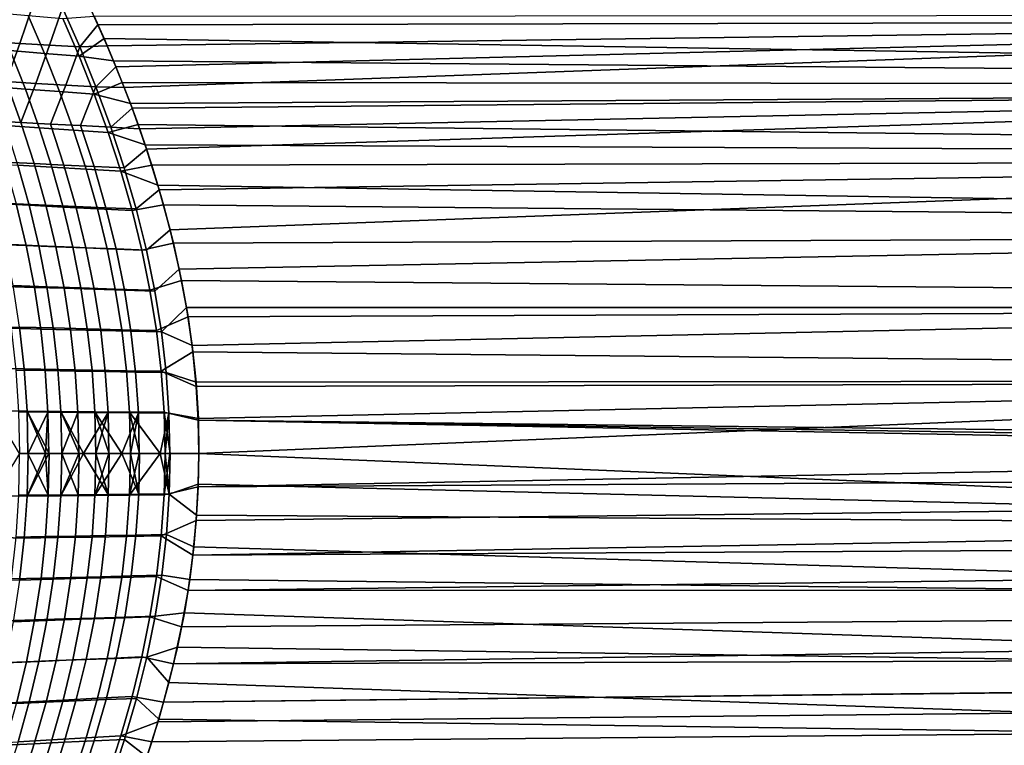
# Model space of a CAD drawing. Header units: metres. Extents: x -28 to 70, y -212 to 28.
# Tile 187 of 239: x 28 to 41, y -4 to 6. Entities that reach past the tile are written whole.
import ezdxf

# ---------------------------------------------------------------- set-up
doc = ezdxf.new("R2010")
doc.units = ezdxf.units.M
doc.layers.add('solid_10_261_102_XXX', color=7, linetype='CONTINUOUS')

msp = doc.modelspace()

# ---------------------------------------------------------------- linework, layer by layer
at = {"layer": 'solid_10_261_102_XXX'}
for points in [[(29.246351, 5.754795, 133.154175), (54.200001, 5.805694, 133.138809), (54.200001, 6.737797, 132.830887), (29.118263, 6.038294, 133.066696)], [(27.801821, 5.530865, 133.389053), (28.198774, 5.504737, 133.322449), (28.368462, 6.005999, 133.119873), (27.968481, 6.032443, 133.165527)], [(28.198774, 5.504737, 133.322449), (28.599504, 5.479822, 133.276505), (28.771646, 5.980959, 133.095535), (28.368462, 6.005999, 133.119873)], [(28.599504, 5.479822, 133.276505), (29.003252, 5.456035, 133.251633), (28.771646, 5.980959, 133.095535)], [(29.003252, 5.456035, 133.251633), (29.246351, 5.754795, 133.154175), (29.118263, 6.038294, 133.066696), (28.771646, 5.980959, 133.095535)], [(28.07126, 5.407361, 94.621651), (27.853367, 5.916689, 94.769951), (28.311865, 5.877104, 94.827415), (28.530041, 5.370515, 94.679871)], [(28.530041, 5.370515, 94.679871), (28.311865, 5.877104, 94.827415), (28.77492, 5.839137, 94.857605), (28.993139, 5.33497, 94.711105)], [(28.993139, 5.33497, 94.711105), (28.77492, 5.839137, 94.857605), (29.196207, 5.869164, 94.880562), (29.330074, 5.567777, 94.790634)], [(29.330074, 5.567777, 94.790634), (29.196207, 5.869164, 94.880562), (68.738998, 5.899505, 94.8899), (68.738998, 4.938868, 94.6194)], [(29.003252, 5.456035, 133.251633), (29.369345, 5.472488, 133.236725), (29.246351, 5.754795, 133.154175)], [(29.246351, 5.754795, 133.154175), (29.369345, 5.472488, 133.236725), (54.200001, 5.805694, 133.138809)], [(29.369345, 5.472488, 133.236725), (29.48702, 5.191497, 133.314453), (54.200001, 5.805694, 133.138809)], [(29.48702, 5.191497, 133.314453), (29.599157, 4.911942, 133.387436), (54.200001, 5.805694, 133.138809)], [(29.705528, 4.633941, 133.455765), (54.200001, 4.859603, 133.40062), (54.200001, 5.805694, 133.138809), (29.599157, 4.911942, 133.387436)], [(28.993139, 5.33497, 94.711105), (29.330074, 5.567777, 94.790634), (29.45575, 5.272076, 94.707382)], [(29.45575, 5.272076, 94.707382), (29.330074, 5.567777, 94.790634), (68.738998, 4.938868, 94.6194)], [(27.820248, 4.92674, 94.401085), (27.617929, 5.44565, 94.536995), (28.07126, 5.407361, 94.621651), (28.274153, 4.891753, 94.486229)], [(27.622374, 5.016888, 133.619537), (28.015942, 4.991606, 133.53273), (28.198774, 5.504737, 133.322449), (27.801821, 5.530865, 133.389053)], [(28.015942, 4.991606, 133.53273), (28.413912, 4.967389, 133.466019), (28.599504, 5.479822, 133.276505), (28.198774, 5.504737, 133.322449)], [(28.413912, 4.967389, 133.466019), (28.815496, 4.944144, 133.4198), (29.003252, 5.456035, 133.251633), (28.599504, 5.479822, 133.276505)], [(28.815496, 4.944144, 133.4198), (29.21991, 4.921783, 133.394394), (29.003252, 5.456035, 133.251633)], [(29.21991, 4.921783, 133.394394), (29.48702, 5.191497, 133.314453), (29.369345, 5.472488, 133.236725), (29.003252, 5.456035, 133.251633)], [(28.274153, 4.891753, 94.486229), (28.07126, 5.407361, 94.621651), (28.530041, 5.370515, 94.679871), (28.733301, 4.85793, 94.545181)], [(28.733301, 4.85793, 94.545181), (28.530041, 5.370515, 94.679871), (28.993139, 5.33497, 94.711105), (29.196531, 4.825122, 94.577438)], [(29.196531, 4.825122, 94.577438), (28.993139, 5.33497, 94.711105), (29.45575, 5.272076, 94.707382), (29.573715, 4.981474, 94.63031)], [(29.21991, 4.921783, 133.394394), (29.599157, 4.911942, 133.387436), (29.48702, 5.191497, 133.314453)], [(29.573715, 4.981474, 94.63031), (29.45575, 5.272076, 94.707382), (68.738998, 4.938868, 94.6194)], [(27.622374, 5.016888, 133.619537), (27.818233, 4.467099, 133.749283), (28.213011, 4.44405, 133.662567), (28.015942, 4.991606, 133.53273)], [(28.006191, 4.401416, 94.278328), (27.820248, 4.92674, 94.401085), (28.274153, 4.891753, 94.486229), (28.46073, 4.369945, 94.363914)], [(28.015942, 4.991606, 133.53273), (28.213011, 4.44405, 133.662567), (28.413912, 4.967389, 133.466019)], [(28.213011, 4.44405, 133.662567), (28.612051, 4.421856, 133.595795), (28.815496, 4.944144, 133.4198), (28.413912, 4.967389, 133.466019)], [(28.46073, 4.369945, 94.363914), (28.274153, 4.891753, 94.486229), (28.733301, 4.85793, 94.545181), (28.920313, 4.339391, 94.423553)], [(28.612051, 4.421856, 133.595795), (29.014551, 4.400426, 133.549286), (29.21991, 4.921783, 133.394394), (28.815496, 4.944144, 133.4198)], [(29.014551, 4.400426, 133.549286), (29.419704, 4.379671, 133.523361), (29.21991, 4.921783, 133.394394)], [(29.196531, 4.825122, 94.577438), (29.573715, 4.981474, 94.63031), (29.683619, 4.696668, 94.559288)], [(29.419704, 4.379671, 133.523361), (29.705528, 4.633941, 133.455765), (29.599157, 4.911942, 133.387436), (29.21991, 4.921783, 133.394394)], [(29.683619, 4.696668, 94.559288), (29.573715, 4.981474, 94.63031), (68.738998, 4.938868, 94.6194)], [(29.786154, 4.4167, 94.493774), (29.683619, 4.696668, 94.559288), (68.738998, 4.938868, 94.6194), (68.738998, 3.965933, 94.397156)], [(28.920313, 4.339391, 94.423553), (28.733301, 4.85793, 94.545181), (29.196531, 4.825122, 94.577438), (29.383749, 4.309606, 94.456779)], [(29.383749, 4.309606, 94.456779), (29.196531, 4.825122, 94.577438), (29.683619, 4.696668, 94.559288), (29.786154, 4.4167, 94.493774)], [(29.705528, 4.633941, 133.455765), (29.80591, 4.357608, 133.519516), (54.200001, 4.859603, 133.40062)], [(29.80591, 4.357608, 133.519516), (29.900082, 4.083057, 133.578781), (54.200001, 4.859603, 133.40062)], [(30.06978, 3.539288, 133.684341), (54.200001, 3.901806, 133.615707), (54.200001, 4.859603, 133.40062), (29.900082, 4.083057, 133.578781)], [(29.419704, 4.379671, 133.523361), (29.80591, 4.357608, 133.519516), (29.705528, 4.633941, 133.455765)], [(27.818233, 4.467099, 133.749283), (27.995079, 3.911375, 133.864594), (28.39106, 3.890666, 133.777969), (28.213011, 4.44405, 133.662567)], [(28.174471, 3.869796, 94.168938), (28.006191, 4.401416, 94.278328), (28.46073, 4.369945, 94.363914), (28.629679, 3.842017, 94.254936)], [(28.213011, 4.44405, 133.662567), (28.39106, 3.890666, 133.777969), (28.79118, 3.870631, 133.711121), (28.612051, 4.421856, 133.595795)], [(28.629679, 3.842017, 94.254936), (28.46073, 4.369945, 94.363914), (28.920313, 4.339391, 94.423553), (29.089745, 3.814943, 94.315201)], [(28.612051, 4.421856, 133.595795), (28.79118, 3.870631, 133.711121), (29.194613, 3.851182, 133.664322), (29.014551, 4.400426, 133.549286)], [(29.014551, 4.400426, 133.549286), (29.194613, 3.851182, 133.664322), (29.600534, 3.832232, 133.637894), (29.419704, 4.379671, 133.523361)], [(29.383749, 4.309606, 94.456779), (29.786154, 4.4167, 94.493774), (29.881878, 4.140791, 94.43335)], [(29.419704, 4.379671, 133.523361), (29.600534, 3.832232, 133.637894), (29.900082, 4.083057, 133.578781), (29.80591, 4.357608, 133.519516)], [(29.881878, 4.140791, 94.43335), (29.786154, 4.4167, 94.493774), (68.738998, 3.965933, 94.397156)], [(29.089745, 3.814943, 94.315201), (28.920313, 4.339391, 94.423553), (29.383749, 4.309606, 94.456779), (29.553452, 3.788432, 94.349335)], [(29.553452, 3.788432, 94.349335), (29.383749, 4.309606, 94.456779), (29.881878, 4.140791, 94.43335), (29.970444, 3.86956, 94.377907)], [(29.970444, 3.86956, 94.377907), (29.881878, 4.140791, 94.43335), (68.738998, 3.965933, 94.397156)], [(29.760319, 3.281988, 133.737396), (30.06978, 3.539288, 133.684341), (29.900082, 4.083057, 133.578781), (29.600534, 3.832232, 133.637894)], [(30.052391, 3.602428, 94.32711), (29.970444, 3.86956, 94.377907), (68.738998, 3.965933, 94.397156), (68.738998, 2.983123, 94.223724)], [(27.873848, 3.356622, 93.961693), (27.725344, 3.898421, 94.057632), (28.174471, 3.869796, 94.168938), (28.323807, 3.332011, 94.073166)], [(27.995079, 3.911375, 133.864594), (28.151005, 3.352148, 133.964828), (28.54814, 3.33391, 133.878296), (28.39106, 3.890666, 133.777969)], [(28.323807, 3.332011, 94.073166), (28.174471, 3.869796, 94.168938), (28.629679, 3.842017, 94.254936), (28.779696, 3.308062, 94.159508)], [(28.39106, 3.890666, 133.777969), (28.54814, 3.33391, 133.878296), (28.949299, 3.316191, 133.811371), (28.79118, 3.870631, 133.711121)], [(28.779696, 3.308062, 94.159508), (28.629679, 3.842017, 94.254936), (29.089745, 3.814943, 94.315201), (29.240274, 3.284645, 94.220337)], [(28.79118, 3.870631, 133.711121), (28.949299, 3.316191, 133.811371), (29.35364, 3.298911, 133.764313), (29.194613, 3.851182, 133.664322)], [(29.194613, 3.851182, 133.664322), (29.35364, 3.298911, 133.764313), (29.760319, 3.281988, 133.737396), (29.600534, 3.832232, 133.637894)], [(29.553452, 3.788432, 94.349335), (29.970444, 3.86956, 94.377907), (30.052391, 3.602428, 94.32711)], [(30.06978, 3.539288, 133.684341), (30.21562, 3.002991, 133.77327), (54.200001, 3.901806, 133.615707)], [(30.337898, 2.475548, 133.846207), (54.200001, 2.934609, 133.783524), (54.200001, 3.901806, 133.615707), (30.21562, 3.002991, 133.77327)], [(29.240274, 3.284645, 94.220337), (29.089745, 3.814943, 94.315201), (29.553452, 3.788432, 94.349335), (29.704298, 3.261627, 94.255272)], [(29.704298, 3.261627, 94.255272), (29.553452, 3.788432, 94.349335), (30.052391, 3.602428, 94.32711), (30.128082, 3.33898, 94.280693)], [(30.128082, 3.33898, 94.280693), (30.052391, 3.602428, 94.32711), (68.738998, 2.983123, 94.223724)], [(29.897429, 2.730917, 133.821487), (30.21562, 3.002991, 133.77327), (30.06978, 3.539288, 133.684341), (29.760319, 3.281988, 133.737396)], [(27.758738, 3.370988, 134.070694), (27.891144, 2.807411, 134.155289), (28.284552, 2.79133, 134.049606), (28.151005, 3.352148, 133.964828)], [(28.002304, 2.808921, 93.879677), (27.873848, 3.356622, 93.961693), (28.323807, 3.332011, 94.073166), (28.453058, 2.788397, 93.991287)], [(28.151005, 3.352148, 133.964828), (28.284552, 2.79133, 134.049606), (28.682743, 2.775712, 133.963135), (28.54814, 3.33391, 133.878296)], [(28.453058, 2.788397, 93.991287), (28.323807, 3.332011, 94.073166), (28.779696, 3.308062, 94.159508), (28.909613, 2.768383, 94.077919)], [(28.54814, 3.33391, 133.878296), (28.682743, 2.775712, 133.963135), (29.084858, 2.760485, 133.896133), (28.949299, 3.316191, 133.811371)], [(28.909613, 2.768383, 94.077919), (28.779696, 3.308062, 94.159508), (29.240274, 3.284645, 94.220337), (29.370707, 2.74876, 94.139221)], [(28.949299, 3.316191, 133.811371), (29.084858, 2.760485, 133.896133), (29.490038, 2.745577, 133.848831), (29.35364, 3.298911, 133.764313)], [(29.835072, 2.729412, 94.174866), (29.704298, 3.261627, 94.255272), (30.128082, 3.33898, 94.280693), (30.260424, 2.823948, 94.200371)], [(30.260424, 2.823948, 94.200371), (30.128082, 3.33898, 94.280693), (68.738998, 2.983123, 94.223724)], [(29.370707, 2.74876, 94.139221), (29.240274, 3.284645, 94.220337), (29.704298, 3.261627, 94.255272), (29.835072, 2.729412, 94.174866)], [(29.35364, 3.298911, 133.764313), (29.490038, 2.745577, 133.848831), (29.897429, 2.730917, 133.821487), (29.760319, 3.281988, 133.737396)], [(30.010677, 2.180455, 133.889984), (30.337898, 2.475548, 133.846207), (30.21562, 3.002991, 133.77327), (29.897429, 2.730917, 133.821487)], [(30.369198, 2.323634, 94.135437), (30.260424, 2.823948, 94.200371), (68.738998, 2.983123, 94.223724), (68.738998, 1.992885, 94.099541)], [(30.436893, 1.958326, 133.9039), (54.200001, 1.960343, 133.903702), (54.200001, 2.934609, 133.783524), (30.337898, 2.475548, 133.846207)], [(27.891144, 2.807411, 134.155289), (28.000298, 2.243487, 134.224243), (28.394693, 2.230311, 134.118729), (28.284552, 2.79133, 134.049606)], [(28.109711, 2.255826, 93.811882), (28.002304, 2.808921, 93.879677), (28.453058, 2.788397, 93.991287), (28.56119, 2.239437, 93.923592)], [(28.284552, 2.79133, 134.049606), (28.394693, 2.230311, 134.118729), (28.793798, 2.217481, 134.032318), (28.682743, 2.775712, 133.963135)], [(28.56119, 2.239437, 93.923592), (28.453058, 2.788397, 93.991287), (28.909613, 2.768383, 94.077919), (29.018358, 2.223427, 94.01046)], [(28.682743, 2.775712, 133.963135), (28.793798, 2.217481, 134.032318), (29.196745, 2.204935, 133.96524), (29.084858, 2.760485, 133.896133)], [(29.944632, 2.192152, 94.108406), (29.835072, 2.729412, 94.174866), (30.260424, 2.823948, 94.200371), (30.369198, 2.323634, 94.135437)], [(29.018358, 2.223427, 94.01046), (28.909613, 2.768383, 94.077919), (29.370707, 2.74876, 94.139221), (29.479933, 2.207698, 94.072166)], [(29.084858, 2.760485, 133.896133), (29.196745, 2.204935, 133.96524), (29.602661, 2.192613, 133.917709), (29.490038, 2.745577, 133.848831)], [(29.479933, 2.207698, 94.072166), (29.370707, 2.74876, 94.139221), (29.835072, 2.729412, 94.174866), (29.944632, 2.192152, 94.108406)], [(29.490038, 2.745577, 133.848831), (29.602661, 2.192613, 133.917709), (30.010677, 2.180455, 133.889984), (29.897429, 2.730917, 133.821487)], [(30.098907, 1.632012, 133.942749), (30.436893, 1.958326, 133.9039), (30.337898, 2.475548, 133.846207), (30.010677, 2.180455, 133.889984)], [(28.195072, 1.69785, 93.758606), (28.109711, 2.255826, 93.811882), (28.56119, 2.239437, 93.923592), (28.647167, 1.685614, 93.870392)], [(30.031843, 1.650212, 94.05619), (29.944632, 2.192152, 94.108406), (30.369198, 2.323634, 94.135437), (30.455698, 1.836966, 94.084541)], [(30.455698, 1.836966, 94.084541), (30.369198, 2.323634, 94.135437), (68.738998, 1.992885, 94.099541)], [(28.000298, 2.243487, 134.224243), (28.085243, 1.680559, 134.277435), (28.480423, 1.670456, 134.172028), (28.394693, 2.230311, 134.118729)], [(28.394693, 2.230311, 134.118729), (28.480423, 1.670456, 134.172028), (28.88026, 1.660596, 134.085648), (28.793798, 2.217481, 134.032318)], [(28.647167, 1.685614, 93.870392), (28.56119, 2.239437, 93.923592), (29.018358, 2.223427, 94.01046), (29.104858, 1.673648, 93.957451)], [(28.793798, 2.217481, 134.032318), (28.88026, 1.660596, 134.085648), (29.283875, 1.650933, 134.018509), (29.196745, 2.204935, 133.96524)], [(29.104858, 1.673648, 93.957451), (29.018358, 2.223427, 94.01046), (29.479933, 2.207698, 94.072166), (29.566849, 1.661873, 94.019478)], [(29.196745, 2.204935, 133.96524), (29.283875, 1.650933, 134.018509), (29.690384, 1.641421, 133.970795), (29.602661, 2.192613, 133.917709)], [(29.566849, 1.661873, 94.019478), (29.479933, 2.207698, 94.072166), (29.944632, 2.192152, 94.108406), (30.031843, 1.650212, 94.05619)], [(29.602661, 2.192613, 133.917709), (29.690384, 1.641421, 133.970795), (30.098907, 1.632012, 133.942749), (30.010677, 2.180455, 133.889984)], [(30.520943, 1.363036, 94.046501), (30.455698, 1.836966, 94.084541), (68.738998, 1.992885, 94.099541), (68.738998, 0.997684, 94.024902)], [(30.098907, 1.632012, 133.942749), (30.51269, 1.452062, 133.94722), (30.436893, 1.958326, 133.9039)], [(30.436893, 1.958326, 133.9039), (30.51269, 1.452062, 133.94722), (54.200001, 1.960343, 133.903702)], [(30.56514, 0.95669, 133.977112), (54.200001, 0.981353, 133.975906), (54.200001, 1.960343, 133.903702), (30.51269, 1.452062, 133.94722)], [(30.09557, 1.103961, 94.018517), (30.031843, 1.650212, 94.05619), (30.455698, 1.836966, 94.084541), (30.520943, 1.363036, 94.046501)], [(27.811657, 1.143821, 93.583939), (27.749868, 1.710433, 93.622391), (28.195072, 1.69785, 93.758606), (28.257389, 1.135505, 93.720154)], [(28.085243, 1.680559, 134.277435), (28.145432, 1.119363, 134.31485), (28.541174, 1.112499, 134.209534), (28.480423, 1.670456, 134.172028)], [(28.257389, 1.135505, 93.720154), (28.195072, 1.69785, 93.758606), (28.647167, 1.685614, 93.870392), (28.709955, 1.127416, 93.831993)], [(28.480423, 1.670456, 134.172028), (28.541174, 1.112499, 134.209534), (28.941536, 1.10579, 134.123184), (28.88026, 1.660596, 134.085648)], [(28.709955, 1.127416, 93.831993), (28.647167, 1.685614, 93.870392), (29.104858, 1.673648, 93.957451), (29.168045, 1.119499, 93.919189)], [(28.88026, 1.660596, 134.085648), (28.941536, 1.10579, 134.123184), (29.345629, 1.099203, 134.055984), (29.283875, 1.650933, 134.018509)], [(29.168045, 1.119499, 93.919189), (29.104858, 1.673648, 93.957451), (29.566849, 1.661873, 94.019478), (29.630352, 1.111699, 93.981461)], [(29.283875, 1.650933, 134.018509), (29.345629, 1.099203, 134.055984), (29.752565, 1.09271, 134.008133), (29.690384, 1.641421, 133.970795)], [(29.630352, 1.111699, 93.981461), (29.566849, 1.661873, 94.019478), (30.031843, 1.650212, 94.05619), (30.09557, 1.103961, 94.018517)], [(29.690384, 1.641421, 133.970795), (29.752565, 1.09271, 134.008133), (30.161459, 1.086279, 133.979828), (30.098907, 1.632012, 133.942749)], [(30.098907, 1.632012, 133.942749), (30.161459, 1.086279, 133.979828), (30.56514, 0.95669, 133.977112), (30.51269, 1.452062, 133.94722)], [(30.09557, 1.103961, 94.018517), (30.520943, 1.363036, 94.046501), (30.56628, 0.900026, 94.020264)], [(30.56628, 0.900026, 94.020264), (30.520943, 1.363036, 94.046501), (68.738998, 0.997684, 94.024902)], [(27.849607, 0.573391, 93.560593), (27.811657, 1.143821, 93.583939), (28.257389, 1.135505, 93.720154), (28.295668, 0.569304, 93.696808)], [(28.145432, 1.119363, 134.31485), (28.181124, 0.55946, 134.336929), (28.577211, 0.555956, 134.231674), (28.541174, 1.112499, 134.209534)], [(28.295668, 0.569304, 93.696808), (28.257389, 1.135505, 93.720154), (28.709955, 1.127416, 93.831993), (28.748518, 0.565327, 93.808701)], [(28.541174, 1.112499, 134.209534), (28.577211, 0.555956, 134.231674), (28.9779, 0.552529, 134.145325), (28.941536, 1.10579, 134.123184)], [(28.748518, 0.565327, 93.808701), (28.709955, 1.127416, 93.831993), (29.168045, 1.119499, 93.919189), (29.206846, 0.561432, 93.895988)], [(28.941536, 1.10579, 134.123184), (28.9779, 0.552529, 134.145325), (29.382296, 0.549163, 134.078094), (29.345629, 1.099203, 134.055984)], [(29.206846, 0.561432, 93.895988), (29.168045, 1.119499, 93.919189), (29.630352, 1.111699, 93.981461), (29.669336, 0.557587, 93.958412)], [(29.345629, 1.099203, 134.055984), (29.382296, 0.549163, 134.078094), (29.789509, 0.545846, 134.030167), (29.752565, 1.09271, 134.008133)], [(29.669336, 0.557587, 93.958412), (29.630352, 1.111699, 93.981461), (30.09557, 1.103961, 94.018517), (30.134678, 0.553763, 93.995697)], [(29.752565, 1.09271, 134.008133), (29.789509, 0.545846, 134.030167), (30.198647, 0.542562, 134.001709), (30.161459, 1.086279, 133.979828)], [(30.09557, 1.103961, 94.018517), (30.56628, 0.900026, 94.020264), (30.592516, 0.445905, 94.004974), (30.134678, 0.553763, 93.995697)], [(30.161459, 1.086279, 133.979828), (30.198647, 0.542562, 134.001709), (30.594244, 0.472564, 133.994415), (30.56514, 0.95669, 133.977112)], [(30.56514, 0.95669, 133.977112), (30.594244, 0.472564, 133.994415), (54.200001, 0.981353, 133.975906)], [(30.592516, 0.445905, 94.004974), (30.56628, 0.900026, 94.020264), (68.738998, 0.997684, 94.024902), (68.738998, 0, 94)], [(54.200001, 0.981353, 133.975906), (30.6, 0, 134), (30.592506, -0.445547, 133.995041), (54.200001, 0, 134)], [(30.594244, 0.472564, 133.994415), (30.6, 0, 134), (54.200001, 0.981353, 133.975906)], [(28.295668, 0.569304, 93.696808), (28.308941, -0.000242, 93.688881), (28.196218, -0.000262, 93.656944), (27.849607, 0.573391, 93.560593)], [(28.181124, 0.55946, 134.336929), (28.192699, 0.000274, 134.344086), (28.309004, 0.000252, 134.311096), (28.577211, 0.555956, 134.231674)], [(28.748518, 0.565327, 93.808701), (28.761902, -0.000167, 93.800819), (28.592632, -0.000194, 93.762024), (28.295668, 0.569304, 93.696808)], [(28.295668, 0.569304, 93.696808), (28.592632, -0.000194, 93.762024), (28.545858, -0.000202, 93.750671)], [(28.295668, 0.569304, 93.696808), (28.545858, -0.000202, 93.750671), (28.308941, -0.000242, 93.688881)], [(28.577211, 0.555956, 134.231674), (28.309004, 0.000252, 134.311096), (28.545858, 0.00021, 134.249329)], [(28.577211, 0.555956, 134.231674), (28.545858, 0.00021, 134.249329), (28.588924, 0.000203, 134.238861)], [(28.577211, 0.555956, 134.231674), (28.588924, 0.000203, 134.238861), (28.761944, 0.000174, 134.199173), (28.9779, 0.552529, 134.145325)], [(29.206846, 0.561432, 93.895988), (29.220295, -0.000101, 93.888168), (29.054003, -0.000123, 93.859444), (28.748518, 0.565327, 93.808701)], [(28.748518, 0.565327, 93.808701), (29.054003, -0.000123, 93.859444), (28.99365, -0.000132, 93.848183)], [(28.748518, 0.565327, 93.808701), (28.99365, -0.000132, 93.848183), (28.761902, -0.000167, 93.800819)], [(28.9779, 0.552529, 134.145325), (28.761944, 0.000174, 134.199173), (28.989765, 0.000138, 134.152557)], [(28.9779, 0.552529, 134.145325), (28.989765, 0.000138, 134.152557), (29.054005, 0.000128, 134.140564), (29.382296, 0.549163, 134.078094)], [(29.382296, 0.549163, 134.078094), (29.054005, 0.000128, 134.140564), (29.220316, 0.000105, 134.111832)], [(29.669336, 0.557587, 93.958412), (29.682802, -0.000048, 93.950661), (29.567156, -0.000059, 93.937416), (29.206846, 0.561432, 93.895988)], [(29.206846, 0.561432, 93.895988), (29.567156, -0.000059, 93.937416), (29.398441, -0.000078, 93.915253)], [(29.206846, 0.561432, 93.895988), (29.398441, -0.000078, 93.915253), (29.220295, -0.000101, 93.888168)], [(29.382296, 0.549163, 134.078094), (29.220316, 0.000105, 134.111832), (29.394381, 0.000082, 134.085327)], [(29.382296, 0.549163, 134.078094), (29.394381, 0.000082, 134.085327), (29.567156, 0.000062, 134.062576), (29.789509, 0.545846, 134.030167)], [(29.789509, 0.545846, 134.030167), (29.567156, 0.000062, 134.062576), (29.682802, 0.000049, 134.049347)], [(30.134678, 0.553763, 93.995697), (30.148098, -0.000013, 93.988022), (30.083191, -0.000017, 93.984329), (29.669336, 0.557587, 93.958412)], [(29.669336, 0.557587, 93.958412), (30.083191, -0.000017, 93.984329), (29.806009, -0.000037, 93.963028)], [(29.669336, 0.557587, 93.958412), (29.806009, -0.000037, 93.963028), (29.682802, -0.000048, 93.950661)], [(29.789509, 0.545846, 134.030167), (29.682802, 0.000049, 134.049347), (29.801779, 0.000038, 134.037369)], [(29.789509, 0.545846, 134.030167), (29.801779, 0.000038, 134.037369), (30.083191, 0.000017, 134.015671), (30.198647, 0.542562, 134.001709)], [(30.198647, 0.542562, 134.001709), (30.083191, 0.000017, 134.015671), (30.148077, 0.000013, 134.011978)], [(30.215405, -0.00001, 93.991318), (30.134678, 0.553763, 93.995697), (30.592516, 0.445905, 94.004974), (30.6, 0, 94)], [(30.134678, 0.553763, 93.995697), (30.215405, -0.00001, 93.991318), (30.148098, -0.000013, 93.988022)], [(30.198647, 0.542562, 134.001709), (30.148077, 0.000013, 134.011978), (30.21101, 0.00001, 134.008881)], [(30.198647, 0.542562, 134.001709), (30.21101, 0.00001, 134.008881), (30.6, 0, 134), (30.594244, 0.472564, 133.994415)], [(30.592516, 0.445905, 94.004974), (68.738998, 0, 94), (59.5, 0, 94)], [(30.592516, 0.445905, 94.004974), (59.5, 0, 94), (54.200001, 0, 94)], [(30.592516, 0.445905, 94.004974), (54.200001, 0, 94), (54.200001, -0.981353, 94.024094), (30.6, 0, 94)], [(28.192699, 0.000274, 134.344086), (27.850122, -0.563144, 134.439636), (28.295691, -0.569692, 134.303146), (28.309004, 0.000252, 134.311096)], [(28.545858, 0.00021, 134.249329), (28.309004, 0.000252, 134.311096), (28.295691, -0.569692, 134.303146)], [(28.545858, 0.00021, 134.249329), (28.295691, -0.569692, 134.303146), (28.588924, 0.000203, 134.238861)], [(28.588924, 0.000203, 134.238861), (28.295691, -0.569692, 134.303146), (28.748522, -0.565749, 134.191269), (28.761944, 0.000174, 134.199173)], [(28.989765, 0.000138, 134.152557), (28.761944, 0.000174, 134.199173), (28.748522, -0.565749, 134.191269)], [(28.989765, 0.000138, 134.152557), (28.748522, -0.565749, 134.191269), (29.054005, 0.000128, 134.140564)], [(29.054005, 0.000128, 134.140564), (28.748522, -0.565749, 134.191269), (29.206831, -0.561886, 134.103973), (29.220316, 0.000105, 134.111832)], [(29.394381, 0.000082, 134.085327), (29.220316, 0.000105, 134.111832), (29.206831, -0.561886, 134.103973)], [(29.394381, 0.000082, 134.085327), (29.206831, -0.561886, 134.103973), (29.567156, 0.000062, 134.062576)], [(29.567156, 0.000062, 134.062576), (29.206831, -0.561886, 134.103973), (29.669302, -0.558074, 134.041565), (29.682802, 0.000049, 134.049347)], [(29.801779, 0.000038, 134.037369), (29.682802, 0.000049, 134.049347), (29.669302, -0.558074, 134.041565)], [(29.801779, 0.000038, 134.037369), (29.669302, -0.558074, 134.041565), (30.083191, 0.000017, 134.015671)], [(30.083191, 0.000017, 134.015671), (29.669302, -0.558074, 134.041565), (30.134623, -0.554282, 134.004288), (30.148077, 0.000013, 134.011978)], [(30.21101, 0.00001, 134.008881), (30.148077, 0.000013, 134.011978), (30.134623, -0.554282, 134.004288)], [(30.21101, 0.00001, 134.008881), (30.134623, -0.554282, 134.004288), (30.592506, -0.445547, 133.995041), (30.6, 0, 134)], [(28.184622, -0.559912, 93.664108), (28.196218, -0.000262, 93.656944), (28.308941, -0.000242, 93.688881), (28.580898, -0.556377, 93.769234)], [(28.308941, -0.000242, 93.688881), (28.545858, -0.000202, 93.750671), (28.580898, -0.556377, 93.769234)], [(28.545858, -0.000202, 93.750671), (28.592632, -0.000194, 93.762024), (28.580898, -0.556377, 93.769234)], [(28.580898, -0.556377, 93.769234), (28.592632, -0.000194, 93.762024), (28.761902, -0.000167, 93.800819), (28.981771, -0.552918, 93.855415)], [(28.761902, -0.000167, 93.800819), (28.99365, -0.000132, 93.848183), (28.981771, -0.552918, 93.855415)], [(28.981771, -0.552918, 93.855415), (28.99365, -0.000132, 93.848183), (29.054003, -0.000123, 93.859444), (29.386349, -0.54952, 93.922485)], [(29.054003, -0.000123, 93.859444), (29.220295, -0.000101, 93.888168), (29.386349, -0.54952, 93.922485)], [(29.220295, -0.000101, 93.888168), (29.398441, -0.000078, 93.915253), (29.386349, -0.54952, 93.922485)], [(29.386349, -0.54952, 93.922485), (29.398441, -0.000078, 93.915253), (29.567156, -0.000059, 93.937416), (29.793734, -0.546171, 93.970238)], [(29.567156, -0.000059, 93.937416), (29.682802, -0.000048, 93.950661), (29.793734, -0.546171, 93.970238)], [(29.682802, -0.000048, 93.950661), (29.806009, -0.000037, 93.963028), (29.793734, -0.546171, 93.970238)], [(29.793734, -0.546171, 93.970238), (29.806009, -0.000037, 93.963028), (30.083191, -0.000017, 93.984329), (30.203035, -0.542854, 93.998489)], [(30.083191, -0.000017, 93.984329), (30.148098, -0.000013, 93.988022), (30.203035, -0.542854, 93.998489)], [(30.148098, -0.000013, 93.988022), (30.215405, -0.00001, 93.991318), (30.203035, -0.542854, 93.998489)], [(30.203035, -0.542854, 93.998489), (30.215405, -0.00001, 93.991318), (30.6, 0, 94), (30.592739, -0.411085, 94.004227)], [(54.200001, 0, 134), (30.592506, -0.445547, 133.995041), (55.747646, -0.305654, 133.997665)], [(30.592739, -0.411085, 94.004227), (30.6, 0, 94), (54.200001, -0.981353, 94.024094)], [(30.566269, -0.899527, 133.979767), (55.773373, -0.610816, 133.990677), (55.747646, -0.305654, 133.997665), (30.592506, -0.445547, 133.995041)], [(30.095446, -1.104798, 133.9814), (30.566269, -0.899527, 133.979767), (30.592506, -0.445547, 133.995041), (30.134623, -0.554282, 134.004288)], [(30.203035, -0.542854, 93.998489), (30.592739, -0.411085, 94.004227), (30.570436, -0.828773, 94.017181)], [(30.570436, -0.828773, 94.017181), (30.592739, -0.411085, 94.004227), (54.200001, -0.981353, 94.024094)], [(27.850122, -0.563144, 134.439636), (27.813469, -1.123299, 134.417084), (28.257343, -1.136109, 134.279755), (28.295691, -0.569692, 134.303146)], [(28.148867, -1.120256, 93.686226), (28.184622, -0.559912, 93.664108), (28.580898, -0.556377, 93.769234), (28.544804, -1.113334, 93.791397)], [(28.295691, -0.569692, 134.303146), (28.257343, -1.136109, 134.279755), (28.709888, -1.128079, 134.167923), (28.748522, -0.565749, 134.191269)], [(28.544804, -1.113334, 93.791397), (28.580898, -0.556377, 93.769234), (28.981771, -0.552918, 93.855415), (28.945354, -1.106565, 93.877602)], [(28.748522, -0.565749, 134.191269), (28.709888, -1.128079, 134.167923), (29.167959, -1.120221, 134.080719), (29.206831, -0.561886, 134.103973)], [(28.945354, -1.106565, 93.877602), (28.981771, -0.552918, 93.855415), (29.386349, -0.54952, 93.922485), (29.349632, -1.099919, 93.944633)], [(29.206831, -0.561886, 134.103973), (29.167959, -1.120221, 134.080719), (29.630247, -1.112479, 134.018463), (29.669302, -0.558074, 134.041565)], [(29.349632, -1.099919, 93.944633), (29.386349, -0.54952, 93.922485), (29.793734, -0.546171, 93.970238), (29.756748, -1.093366, 93.992294)], [(29.669302, -0.558074, 134.041565), (29.630247, -1.112479, 134.018463), (30.095446, -1.104798, 133.9814), (30.134623, -0.554282, 134.004288)], [(29.756748, -1.093366, 93.992294), (29.793734, -0.546171, 93.970238), (30.203035, -0.542854, 93.998489), (30.165813, -1.086874, 94.020393)], [(30.203035, -0.542854, 93.998489), (30.570436, -0.828773, 94.017181), (30.532896, -1.253362, 94.039314), (30.165813, -1.086874, 94.020393)], [(30.520929, -1.362568, 133.953537), (55.816387, -0.915513, 133.979034), (55.773373, -0.610816, 133.990677), (30.566269, -0.899527, 133.979767)], [(30.095446, -1.104798, 133.9814), (30.520929, -1.362568, 133.953537), (30.566269, -0.899527, 133.979767)], [(30.520929, -1.362568, 133.953537), (55.876972, -1.220152, 133.962753), (55.816387, -0.915513, 133.979034)], [(30.570436, -0.828773, 94.017181), (54.200001, -0.981353, 94.024094), (54.200001, -1.960343, 94.096306), (30.532896, -1.253362, 94.039314)], [(27.813469, -1.123299, 134.417084), (27.753826, -1.679618, 134.37999), (28.194963, -1.69848, 134.241241), (28.257343, -1.136109, 134.279755)], [(28.08852, -1.682028, 93.723755), (28.148867, -1.120256, 93.686226), (28.544804, -1.113334, 93.791397), (28.4839, -1.671849, 93.82901)], [(28.257343, -1.136109, 134.279755), (28.194963, -1.69848, 134.241241), (28.647038, -1.686325, 134.129456), (28.709888, -1.128079, 134.167923)], [(28.4839, -1.671849, 93.82901), (28.544804, -1.113334, 93.791397), (28.945354, -1.106565, 93.877602), (28.883932, -1.661912, 93.91523)], [(28.709888, -1.128079, 134.167923), (28.647038, -1.686325, 134.129456), (29.104708, -1.674439, 134.042404), (29.167959, -1.120221, 134.080719)], [(28.883932, -1.661912, 93.91523), (28.945354, -1.106565, 93.877602), (29.349632, -1.099919, 93.944633), (29.287735, -1.652172, 93.982201)], [(29.167959, -1.120221, 134.080719), (29.104708, -1.674439, 134.042404), (29.566677, -1.662743, 133.980377), (29.630247, -1.112479, 134.018463)], [(29.287735, -1.652172, 93.982201), (29.349632, -1.099919, 93.944633), (29.756748, -1.093366, 93.992294), (29.694429, -1.642581, 94.029716)], [(29.630247, -1.112479, 134.018463), (29.566677, -1.662743, 133.980377), (30.031651, -1.65116, 133.94368), (30.095446, -1.104798, 133.9814)], [(29.694429, -1.642581, 94.029716), (29.756748, -1.093366, 93.992294), (30.165813, -1.086874, 94.020393), (30.10313, -1.633094, 94.057571)], [(30.095446, -1.104798, 133.9814), (30.031651, -1.65116, 133.94368), (30.455675, -1.836596, 133.915497), (30.520929, -1.362568, 133.953537)], [(30.165813, -1.086874, 94.020393), (30.532896, -1.253362, 94.039314), (30.478859, -1.688509, 94.071404), (30.10313, -1.633094, 94.057571)], [(30.455675, -1.836596, 133.915497), (55.955593, -1.525274, 133.941757), (55.876972, -1.220152, 133.962753), (30.520929, -1.362568, 133.953537)], [(30.478859, -1.688509, 94.071404), (30.532896, -1.253362, 94.039314), (54.200001, -1.960343, 94.096306)], [(30.455675, -1.836596, 133.915497), (56.052376, -1.829428, 133.916153), (55.955593, -1.525274, 133.941757)], [(28.00329, -2.245786, 93.777122), (28.08852, -1.682028, 93.723755), (28.4839, -1.671849, 93.82901), (28.397884, -2.232528, 93.8825)], [(28.194963, -1.69848, 134.241241), (28.109579, -2.256287, 134.187943), (28.561033, -2.239995, 134.076233), (28.647038, -1.686325, 134.129456)], [(28.397884, -2.232528, 93.8825), (28.4839, -1.671849, 93.82901), (28.883932, -1.661912, 93.91523), (28.797186, -2.219615, 93.96875)], [(28.647038, -1.686325, 134.129456), (28.561033, -2.239995, 134.076233), (29.018179, -2.224081, 133.98938), (29.104708, -1.674439, 134.042404)], [(28.797186, -2.219615, 93.96875), (28.883932, -1.661912, 93.91523), (29.287735, -1.652172, 93.982201), (29.200325, -2.206986, 94.035652)], [(29.104708, -1.674439, 134.042404), (29.018179, -2.224081, 133.98938), (29.479731, -2.208447, 133.927658), (29.566677, -1.662743, 133.980377)], [(29.200325, -2.206986, 94.035652), (29.287735, -1.652172, 93.982201), (29.694429, -1.642581, 94.029716), (29.606428, -2.194581, 94.082977)], [(29.566677, -1.662743, 133.980377), (29.479731, -2.208447, 133.927658), (29.944407, -2.192993, 133.891418), (30.031651, -1.65116, 133.94368)], [(29.606428, -2.194581, 94.082977), (29.694429, -1.642581, 94.029716), (30.10313, -1.633094, 94.057571), (30.014626, -2.18234, 94.110497)], [(30.031651, -1.65116, 133.94368), (29.944407, -2.192993, 133.891418), (30.369177, -2.323323, 133.864594), (30.455675, -1.836596, 133.915497)], [(30.014626, -2.18234, 94.110497), (30.10313, -1.633094, 94.057571), (30.478859, -1.688509, 94.071404), (30.406353, -2.13582, 94.114372)], [(30.478859, -1.688509, 94.071404), (54.200001, -1.960343, 94.096306), (54.200001, -2.934609, 94.216469), (30.406353, -2.13582, 94.114372)], [(30.369177, -2.323323, 133.864594), (56.167873, -2.132611, 133.885971), (56.052376, -1.829428, 133.916153), (30.455675, -1.836596, 133.915497)], [(27.893789, -2.810607, 93.846306), (28.00329, -2.245786, 93.777122), (28.397884, -2.232528, 93.8825), (28.287399, -2.794444, 93.951836)], [(28.109579, -2.256287, 134.187943), (28.00222, -2.80901, 134.120178), (28.452948, -2.788594, 134.008575), (28.561033, -2.239995, 134.076233)], [(28.287399, -2.794444, 93.951836), (28.397884, -2.232528, 93.8825), (28.797186, -2.219615, 93.96875), (28.685787, -2.778744, 94.038139)], [(28.561033, -2.239995, 134.076233), (28.452948, -2.788594, 134.008575), (28.909477, -2.768687, 133.921951), (29.018179, -2.224081, 133.98938)], [(28.685787, -2.778744, 94.038139), (28.797186, -2.219615, 93.96875), (29.200325, -2.206986, 94.035652), (29.088097, -2.763434, 94.104965)], [(29.018179, -2.224081, 133.98938), (28.909477, -2.768687, 133.921951), (29.370544, -2.749169, 133.860641), (29.479731, -2.208447, 133.927658)], [(29.088097, -2.763434, 94.104965), (29.200325, -2.206986, 94.035652), (29.606428, -2.194581, 94.082977), (29.493467, -2.748442, 94.152061)], [(29.479731, -2.208447, 133.927658), (29.370544, -2.749169, 133.860641), (29.834887, -2.729923, 133.824982), (29.944407, -2.192993, 133.891418)], [(29.493467, -2.748442, 94.152061), (29.606428, -2.194581, 94.082977), (30.014626, -2.18234, 94.110497), (29.901043, -2.733697, 94.179192)], [(29.944407, -2.192993, 133.891418), (29.834887, -2.729923, 133.824982), (30.260437, -2.823584, 133.799683), (30.369177, -2.323323, 133.864594)], [(29.901043, -2.733697, 94.179192), (30.014626, -2.18234, 94.110497), (30.406353, -2.13582, 94.114372), (30.313982, -2.596529, 94.169266)], [(30.260437, -2.823584, 133.799683), (56.30302, -2.435717, 133.851135), (56.167873, -2.132611, 133.885971), (30.369177, -2.323323, 133.864594)], [(30.313982, -2.596529, 94.169266), (30.406353, -2.13582, 94.114372), (54.200001, -2.934609, 94.216469)], [(30.260437, -2.823584, 133.799683), (56.458263, -2.737592, 133.811752), (56.30302, -2.435717, 133.851135)], [(29.901043, -2.733697, 94.179192), (30.313982, -2.596529, 94.169266), (30.200037, -3.072261, 94.237381)], [(30.313982, -2.596529, 94.169266), (54.200001, -2.934609, 94.216469), (54.200001, -3.901806, 94.384293), (30.200037, -3.072261, 94.237381)], [(28.452948, -2.788594, 134.008575), (28.323845, -3.331633, 133.926804), (28.779709, -3.307796, 133.840469), (28.909477, -2.768687, 133.921951)], [(28.55092, -3.337549, 94.123138), (28.685787, -2.778744, 94.038139), (29.088097, -2.763434, 94.104965), (28.95228, -3.319741, 94.18988)], [(28.909477, -2.768687, 133.921951), (28.779709, -3.307796, 133.840469), (29.240261, -3.284488, 133.779633), (29.370544, -2.749169, 133.860641)], [(28.95228, -3.319741, 94.18988), (29.088097, -2.763434, 94.104965), (29.493467, -2.748442, 94.152061), (29.356817, -3.302371, 94.236725)], [(29.370544, -2.749169, 133.860641), (29.240261, -3.284488, 133.779633), (29.704262, -3.261577, 133.74469), (29.834887, -2.729923, 133.824982)], [(29.356817, -3.302371, 94.236725), (29.493467, -2.748442, 94.152061), (29.901043, -2.733697, 94.179192), (29.763689, -3.285357, 94.263412)], [(29.834887, -2.729923, 133.824982), (29.704262, -3.261577, 133.74469), (30.128197, -3.338367, 133.719421), (30.260437, -2.823584, 133.799683)], [(29.901043, -2.733697, 94.179192), (30.200037, -3.072261, 94.237381), (30.063564, -3.563537, 94.32003), (29.763689, -3.285357, 94.263412)], [(30.128197, -3.338367, 133.719421), (56.633781, -3.036929, 133.768082), (56.458263, -2.737592, 133.811752), (30.260437, -2.823584, 133.799683)], [(27.761112, -3.374802, 93.931061), (27.893789, -2.810607, 93.846306), (28.287399, -2.794444, 93.951836), (28.153584, -3.355876, 94.036774)], [(28.00222, -2.80901, 134.120178), (27.873915, -3.356129, 134.038284), (28.323845, -3.331633, 133.926804), (28.452948, -2.788594, 134.008575)], [(28.153584, -3.355876, 94.036774), (28.287399, -2.794444, 93.951836), (28.685787, -2.778744, 94.038139), (28.55092, -3.337549, 94.123138)], [(30.128197, -3.338367, 133.719421), (56.639599, -3.046242, 133.766647), (56.633781, -3.036929, 133.768082)], [(30.052608, -3.601582, 133.67305), (56.830143, -3.333101, 133.720306), (56.639599, -3.046242, 133.766647), (30.128197, -3.338367, 133.719421)], [(30.063564, -3.563537, 94.32003), (30.200037, -3.072261, 94.237381), (54.200001, -3.901806, 94.384293)], [(28.779709, -3.307796, 133.840469), (28.629978, -3.840954, 133.745255), (29.090021, -3.813989, 133.684982), (29.240261, -3.284488, 133.779633)], [(29.240261, -3.284488, 133.779633), (29.090021, -3.813989, 133.684982), (29.553703, -3.787583, 133.650848), (29.704262, -3.261577, 133.74469)], [(29.197767, -3.854558, 94.3367), (29.356817, -3.302371, 94.236725), (29.763689, -3.285357, 94.263412), (29.603893, -3.835494, 94.3629)], [(29.704262, -3.261577, 133.74469), (29.553703, -3.787583, 133.650848), (30.052608, -3.601582, 133.67305), (30.128197, -3.338367, 133.719421)], [(29.763689, -3.285357, 94.263412), (30.063564, -3.563537, 94.32003), (29.903456, -4.070918, 94.418694), (29.603893, -3.835494, 94.3629)], [(27.873915, -3.356129, 134.038284), (27.725695, -3.897131, 133.942566), (28.174797, -3.868621, 133.831253), (28.323845, -3.331633, 133.926804)], [(27.997593, -3.915087, 94.137039), (28.153584, -3.355876, 94.036774), (28.55092, -3.337549, 94.123138), (28.393789, -3.894267, 94.22348)], [(28.323845, -3.331633, 133.926804), (28.174797, -3.868621, 133.831253), (28.629978, -3.840954, 133.745255), (28.779709, -3.307796, 133.840469)], [(28.393789, -3.894267, 94.22348), (28.55092, -3.337549, 94.123138), (28.95228, -3.319741, 94.18988), (28.794123, -3.87412, 94.290131)], [(28.794123, -3.87412, 94.290131), (28.95228, -3.319741, 94.18988), (29.356817, -3.302371, 94.236725), (29.197767, -3.854558, 94.3367)], [(29.9708, -3.868397, 133.622314), (57.048698, -3.626553, 133.668457), (56.830143, -3.333101, 133.720306), (30.052608, -3.601582, 133.67305)], [(30.063564, -3.563537, 94.32003), (54.200001, -3.901806, 94.384293), (54.200001, -4.859603, 94.599373), (29.903456, -4.070918, 94.418694)], [(29.553703, -3.787583, 133.650848), (29.9708, -3.868397, 133.622314), (30.052608, -3.601582, 133.67305)], [(29.882408, -4.139245, 133.566986), (57.289696, -3.915658, 133.612946), (57.048698, -3.626553, 133.668457), (29.9708, -3.868397, 133.622314)], [(28.629978, -3.840954, 133.745255), (28.46146, -4.367888, 133.636612), (28.921021, -4.337437, 133.576965), (29.090021, -3.813989, 133.684982)], [(29.090021, -3.813989, 133.684982), (28.921021, -4.337437, 133.576965), (29.384436, -4.307751, 133.543732), (29.553703, -3.787583, 133.650848)], [(29.553703, -3.787583, 133.650848), (29.384436, -4.307751, 133.543732), (29.882408, -4.139245, 133.566986), (29.9708, -3.868397, 133.622314)], [(27.820927, -4.470097, 94.252213), (27.997593, -3.915087, 94.137039), (28.393789, -3.894267, 94.22348), (28.215939, -4.446896, 94.33873)], [(28.174797, -3.868621, 133.831253), (28.006947, -4.399251, 133.722198), (28.46146, -4.367888, 133.636612), (28.629978, -3.840954, 133.745255)], [(28.215939, -4.446896, 94.33873), (28.393789, -3.894267, 94.22348), (28.794123, -3.87412, 94.290131), (28.615215, -4.424548, 94.405289)], [(28.615215, -4.424548, 94.405289), (28.794123, -3.87412, 94.290131), (29.197767, -3.854558, 94.3367), (29.017946, -4.402964, 94.451569)], [(29.017946, -4.402964, 94.451569), (29.197767, -3.854558, 94.3367), (29.603893, -3.835494, 94.3629), (29.423328, -4.382053, 94.477249)], [(29.603893, -3.835494, 94.3629), (29.903456, -4.070918, 94.418694), (29.71866, -4.595234, 94.535065), (29.423328, -4.382053, 94.477249)]]:
    msp.add_3dface(points, dxfattribs=at)

doc.saveas('drawing.dxf')
